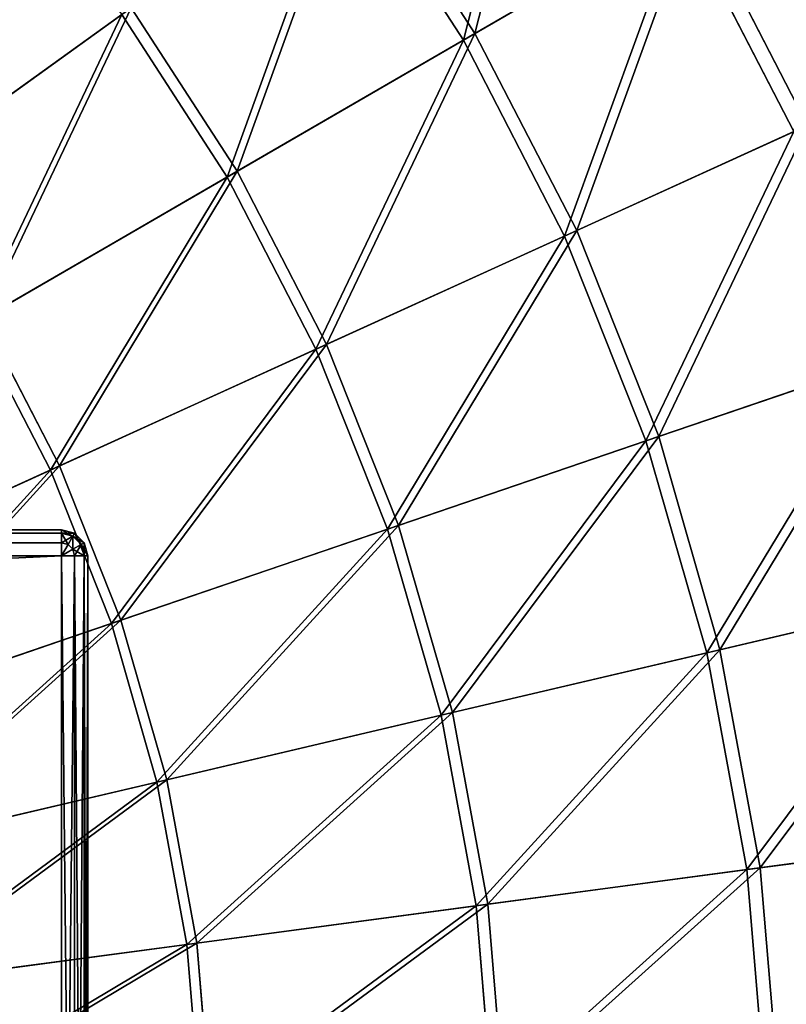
# Model space of a CAD drawing. Extents: x 0 to 1230, y 0 to 270.
# Tile 234 of 245: x 1153 to 1182, y 141 to 179. Entities that reach past the tile are written whole.
import ezdxf

# ---------------------------------------------------------------- set-up
doc = ezdxf.new("R2010")
doc.units = 0
doc.layers.get('0').update_dxf_attribs({"color": 13, "linetype": 'CONTINUOUS'})

# ---------------------------------------------------------------- blocks, each defined once
blk = doc.blocks.new('GROUP_6')
for p, q in [((205.334, 185.643, 102.972), (209.946, 178.52, 102.972)), ((209.503, 178.263, 102.346), (204.918, 185.343, 102.346)), ((217.841, 183.098, 93.62), (209.503, 178.263, 102.346)), ((209.946, 178.52, 102.972), (218.335, 183.385, 94.193)), ((222.143, 174.762, 93.62), (217.841, 183.098, 93.62)), ((218.335, 183.385, 94.193), (222.663, 174.998, 94.193)), ((187.688, 172.947, 117.479), (196.801, 179.503, 110.759)), ((196.801, 179.503, 110.759), (200.852, 173.247, 110.759)), ((196.437, 179.241, 110.086), (187.379, 172.725, 116.766)), ((200.464, 173.021, 110.086), (196.437, 179.241, 110.086)), ((209.503, 178.263, 102.346), (200.464, 173.021, 110.086)), ((200.852, 173.247, 110.759), (209.946, 178.52, 102.972)), ((213.371, 170.767, 102.346), (209.503, 178.263, 102.346)), ((209.946, 178.52, 102.972), (213.837, 170.979, 102.972)), ((213.837, 170.979, 102.972), (222.663, 174.998, 94.193)), ((222.143, 174.762, 93.62), (213.371, 170.767, 102.346)), ((200.464, 173.021, 110.086), (190.811, 167.424, 116.766)), ((191.14, 167.615, 117.479), (200.852, 173.247, 110.759)), ((203.861, 166.437, 110.086), (200.464, 173.021, 110.086)), ((200.852, 173.247, 110.759), (204.27, 166.623, 110.759)), ((213.371, 170.767, 102.346), (203.861, 166.437, 110.086)), ((204.27, 166.623, 110.759), (213.837, 170.979, 102.972)), ((216.485, 162.928, 102.346), (213.371, 170.767, 102.346)), ((213.837, 170.979, 102.972), (216.971, 163.094, 102.972)), ((193.707, 161.813, 116.766), (190.811, 167.424, 116.766)), ((191.14, 167.615, 117.479), (194.053, 161.97, 117.479)), ((194.053, 161.97, 117.479), (204.27, 166.623, 110.759)), ((204.27, 166.623, 110.759), (207.022, 159.696, 110.759)), ((203.861, 166.437, 110.086), (193.707, 161.813, 116.766)), ((206.598, 159.551, 110.086), (203.861, 166.437, 110.086)), ((216.971, 163.094, 102.972), (226.148, 166.228, 94.193)), ((225.607, 166.044, 93.62), (216.485, 162.928, 102.346)), ((216.485, 162.928, 102.346), (206.598, 159.551, 110.086)), ((207.022, 159.696, 110.759), (216.971, 163.094, 102.972)), ((218.817, 154.822, 102.346), (216.485, 162.928, 102.346)), ((216.971, 163.094, 102.972), (219.316, 154.939, 102.972)), ((193.707, 161.813, 116.766), (183.004, 156.939, 122.322)), ((183.285, 157.067, 123.069), (194.053, 161.97, 117.479)), ((196.038, 155.944, 116.766), (193.707, 161.813, 116.766)), ((194.053, 161.97, 117.479), (196.399, 156.067, 117.479)), ((206.598, 159.551, 110.086), (196.038, 155.944, 116.766)), ((196.399, 156.067, 117.479), (207.022, 159.696, 110.759)), ((208.646, 152.43, 110.086), (206.598, 159.551, 110.086)), ((207.022, 159.696, 110.759), (209.083, 152.533, 110.759)), ((219.316, 154.939, 102.972), (228.756, 157.159, 94.193)), ((228.2, 157.028, 93.62), (218.817, 154.822, 102.346)), ((185.202, 152.243, 123.069), (196.399, 156.067, 117.479)), ((196.399, 156.067, 117.479), (198.155, 149.963, 117.479)), ((196.038, 155.944, 116.766), (184.91, 152.143, 122.322)), ((197.784, 149.876, 116.766), (196.038, 155.944, 116.766)), ((209.083, 152.533, 110.759), (219.316, 154.939, 102.972)), ((219.316, 154.939, 102.972), (220.851, 146.594, 102.972)), ((218.817, 154.822, 102.346), (208.646, 152.43, 110.086)), ((220.343, 146.526, 102.346), (218.817, 154.822, 102.346)), ((208.646, 152.43, 110.086), (197.784, 149.876, 116.766)), ((198.155, 149.963, 117.479), (209.083, 152.533, 110.759)), ((209.986, 145.142, 110.086), (208.646, 152.43, 110.086)), ((209.083, 152.533, 110.759), (210.431, 145.202, 110.759)), ((186.637, 147.254, 123.069), (198.155, 149.963, 117.479)), ((198.155, 149.963, 117.479), (199.303, 143.715, 117.479)), ((197.784, 149.876, 116.766), (186.336, 147.184, 122.322)), ((198.926, 143.665, 116.766), (197.784, 149.876, 116.766)), ((229.897, 147.802, 93.62), (220.343, 146.526, 102.346)), ((220.851, 146.594, 102.972), (230.463, 147.877, 94.193)), ((210.431, 145.202, 110.759), (220.851, 146.594, 102.972)), ((220.851, 146.594, 102.972), (221.56, 138.138, 102.972)), ((220.343, 146.526, 102.346), (209.986, 145.142, 110.086)), ((221.048, 138.12, 102.346), (220.343, 146.526, 102.346)), ((209.986, 145.142, 110.086), (198.926, 143.665, 116.766)), ((199.303, 143.715, 117.479), (210.431, 145.202, 110.759)), ((210.605, 137.759, 110.086), (209.986, 145.142, 110.086)), ((210.431, 145.202, 110.759), (211.054, 137.774, 110.759)), ((198.926, 143.665, 116.766), (187.27, 142.108, 122.322)), ((187.576, 142.149, 123.069), (199.303, 143.715, 117.479)), ((199.454, 137.372, 116.766), (198.926, 143.665, 116.766)), ((199.303, 143.715, 117.479), (199.834, 137.386, 117.479))]:
    blk.add_line(p, q)
mesh = blk.add_polyface()
corners = [(209.946, 178.52, 102.972), (213.207, 191.306, 94.193), (205.334, 185.643, 102.972), (218.335, 183.385, 94.193)]
mesh.append_faces([[corners[k] for k in face] for face in [(0, 1, 2), (1, 0, 3)]], dxfattribs={"vtx0": -1})
mesh = blk.add_polyface()
corners = [(212.743, 190.973, 93.62), (209.503, 178.263, 102.346), (204.918, 185.343, 102.346), (217.841, 183.098, 93.62)]
mesh.append_faces([[corners[k] for k in face] for face in [(0, 1, 2), (1, 0, 3)]], dxfattribs={"vtx0": -1})
mesh = blk.add_polyface()
corners = [(222.663, 174.998, 94.193), (225.939, 187.794, 84.507), (218.335, 183.385, 94.193), (230.662, 178.641, 84.507)]
mesh.append_faces([[corners[k] for k in face] for face in [(0, 1, 2), (1, 0, 3)]], dxfattribs={"vtx0": -1})
mesh = blk.add_polyface()
corners = [(225.398, 187.48, 83.993), (222.143, 174.762, 93.62), (217.841, 183.098, 93.62), (230.093, 178.382, 83.993)]
mesh.append_faces([[corners[k] for k in face] for face in [(0, 1, 2), (1, 0, 3)]], dxfattribs={"vtx0": -1})
mesh = blk.add_polyface()
corners = [(200.852, 173.247, 110.759), (205.334, 185.643, 102.972), (196.801, 179.503, 110.759), (209.946, 178.52, 102.972)]
mesh.append_faces([[corners[k] for k in face] for face in [(0, 1, 2), (1, 0, 3)]], dxfattribs={"vtx0": -1})
mesh = blk.add_polyface()
corners = [(191.819, 185.036, 110.086), (187.379, 172.725, 116.766), (183.444, 177.664, 116.766), (196.437, 179.241, 110.086)]
mesh.append_faces([[corners[k] for k in face] for face in [(0, 1, 2), (1, 0, 3)]], dxfattribs={"vtx0": -1})
mesh = blk.add_polyface()
corners = [(187.688, 172.947, 117.479), (192.156, 185.333, 110.759), (183.73, 177.915, 117.479), (196.801, 179.503, 110.759)]
mesh.append_faces([[corners[k] for k in face] for face in [(0, 1, 2), (1, 0, 3)]], dxfattribs={"vtx0": -1})
mesh = blk.add_polyface()
corners = [(204.918, 185.343, 102.346), (200.464, 173.021, 110.086), (196.437, 179.241, 110.086), (209.503, 178.263, 102.346)]
mesh.append_faces([[corners[k] for k in face] for face in [(0, 1, 2), (1, 0, 3)]], dxfattribs={"vtx0": -1})
mesh = blk.add_polyface()
corners = [(217.841, 183.098, 93.62), (213.371, 170.767, 102.346), (209.503, 178.263, 102.346), (222.143, 174.762, 93.62)]
mesh.append_faces([[corners[k] for k in face] for face in [(0, 1, 2), (1, 0, 3)]], dxfattribs={"vtx0": -1})
mesh = blk.add_polyface()
corners = [(213.837, 170.979, 102.972), (218.335, 183.385, 94.193), (209.946, 178.52, 102.972), (222.663, 174.998, 94.193)]
mesh.append_faces([[corners[k] for k in face] for face in [(0, 1, 2), (1, 0, 3)]], dxfattribs={"vtx0": -1})
mesh = blk.add_polyface()
corners = [(191.14, 167.615, 117.479), (196.801, 179.503, 110.759), (187.688, 172.947, 117.479), (200.852, 173.247, 110.759)]
mesh.append_faces([[corners[k] for k in face] for face in [(0, 1, 2), (1, 0, 3)]], dxfattribs={"vtx0": -1})
mesh = blk.add_polyface()
corners = [(196.437, 179.241, 110.086), (190.811, 167.424, 116.766), (187.379, 172.725, 116.766), (200.464, 173.021, 110.086)]
mesh.append_faces([[corners[k] for k in face] for face in [(0, 1, 2), (1, 0, 3)]], dxfattribs={"vtx0": -1})
mesh = blk.add_polyface()
corners = [(209.503, 178.263, 102.346), (203.861, 166.437, 110.086), (200.464, 173.021, 110.086), (213.371, 170.767, 102.346)]
mesh.append_faces([[corners[k] for k in face] for face in [(0, 1, 2), (1, 0, 3)]], dxfattribs={"vtx0": -1})
mesh = blk.add_polyface()
corners = [(204.27, 166.623, 110.759), (209.946, 178.52, 102.972), (200.852, 173.247, 110.759), (213.837, 170.979, 102.972)]
mesh.append_faces([[corners[k] for k in face] for face in [(0, 1, 2), (1, 0, 3)]], dxfattribs={"vtx0": -1})
mesh = blk.add_polyface()
corners = [(216.971, 163.094, 102.972), (222.663, 174.998, 94.193), (213.837, 170.979, 102.972), (226.148, 166.228, 94.193)]
mesh.append_faces([[corners[k] for k in face] for face in [(0, 1, 2), (1, 0, 3)]], dxfattribs={"vtx0": -1})
mesh = blk.add_polyface()
corners = [(222.143, 174.762, 93.62), (216.485, 162.928, 102.346), (213.371, 170.767, 102.346), (225.607, 166.044, 93.62)]
mesh.append_faces([[corners[k] for k in face] for face in [(0, 1, 2), (1, 0, 3)]], dxfattribs={"vtx0": -1})
mesh = blk.add_polyface()
corners = [(200.464, 173.021, 110.086), (193.707, 161.813, 116.766), (190.811, 167.424, 116.766), (203.861, 166.437, 110.086)]
mesh.append_faces([[corners[k] for k in face] for face in [(0, 1, 2), (1, 0, 3)]], dxfattribs={"vtx0": -1})
mesh = blk.add_polyface()
corners = [(194.053, 161.97, 117.479), (200.852, 173.247, 110.759), (191.14, 167.615, 117.479), (204.27, 166.623, 110.759)]
mesh.append_faces([[corners[k] for k in face] for face in [(0, 1, 2), (1, 0, 3)]], dxfattribs={"vtx0": -1})
mesh = blk.add_polyface()
corners = [(213.371, 170.767, 102.346), (206.598, 159.551, 110.086), (203.861, 166.437, 110.086), (216.485, 162.928, 102.346)]
mesh.append_faces([[corners[k] for k in face] for face in [(0, 1, 2), (1, 0, 3)]], dxfattribs={"vtx0": -1})
mesh = blk.add_polyface()
corners = [(207.022, 159.696, 110.759), (213.837, 170.979, 102.972), (204.27, 166.623, 110.759), (216.971, 163.094, 102.972)]
mesh.append_faces([[corners[k] for k in face] for face in [(0, 1, 2), (1, 0, 3)]], dxfattribs={"vtx0": -1})
mesh = blk.add_polyface()
corners = [(190.811, 167.424, 116.766), (183.004, 156.939, 122.322), (180.638, 161.525, 122.322), (193.707, 161.813, 116.766)]
mesh.append_faces([[corners[k] for k in face] for face in [(0, 1, 2), (1, 0, 3)]], dxfattribs={"vtx0": -1})
mesh = blk.add_polyface()
corners = [(183.285, 157.067, 123.069), (191.14, 167.615, 117.479), (180.905, 161.68, 123.069), (194.053, 161.97, 117.479)]
mesh.append_faces([[corners[k] for k in face] for face in [(0, 1, 2), (1, 0, 3)]], dxfattribs={"vtx0": -1})
mesh = blk.add_polyface()
corners = [(196.399, 156.067, 117.479), (204.27, 166.623, 110.759), (194.053, 161.97, 117.479), (207.022, 159.696, 110.759)]
mesh.append_faces([[corners[k] for k in face] for face in [(0, 1, 2), (1, 0, 3)]], dxfattribs={"vtx0": -1})
mesh = blk.add_polyface()
corners = [(203.861, 166.437, 110.086), (196.038, 155.944, 116.766), (193.707, 161.813, 116.766), (206.598, 159.551, 110.086)]
mesh.append_faces([[corners[k] for k in face] for face in [(0, 1, 2), (1, 0, 3)]], dxfattribs={"vtx0": -1})
mesh = blk.add_polyface()
corners = [(219.316, 154.939, 102.972), (226.148, 166.228, 94.193), (216.971, 163.094, 102.972), (228.756, 157.159, 94.193)]
mesh.append_faces([[corners[k] for k in face] for face in [(0, 1, 2), (1, 0, 3)]], dxfattribs={"vtx0": -1})
mesh = blk.add_polyface()
corners = [(225.607, 166.044, 93.62), (218.817, 154.822, 102.346), (216.485, 162.928, 102.346), (228.2, 157.028, 93.62)]
mesh.append_faces([[corners[k] for k in face] for face in [(0, 1, 2), (1, 0, 3)]], dxfattribs={"vtx0": -1})
mesh = blk.add_polyface()
corners = [(216.485, 162.928, 102.346), (208.646, 152.43, 110.086), (206.598, 159.551, 110.086), (218.817, 154.822, 102.346)]
mesh.append_faces([[corners[k] for k in face] for face in [(0, 1, 2), (1, 0, 3)]], dxfattribs={"vtx0": -1})
mesh = blk.add_polyface()
corners = [(209.083, 152.533, 110.759), (216.971, 163.094, 102.972), (207.022, 159.696, 110.759), (219.316, 154.939, 102.972)]
mesh.append_faces([[corners[k] for k in face] for face in [(0, 1, 2), (1, 0, 3)]], dxfattribs={"vtx0": -1})
mesh = blk.add_polyface()
corners = [(193.707, 161.813, 116.766), (184.91, 152.143, 122.322), (183.004, 156.939, 122.322), (196.038, 155.944, 116.766)]
mesh.append_faces([[corners[k] for k in face] for face in [(0, 1, 2), (1, 0, 3)]], dxfattribs={"vtx0": -1})
mesh = blk.add_polyface()
corners = [(185.202, 152.243, 123.069), (194.053, 161.97, 117.479), (183.285, 157.067, 123.069), (196.399, 156.067, 117.479)]
mesh.append_faces([[corners[k] for k in face] for face in [(0, 1, 2), (1, 0, 3)]], dxfattribs={"vtx0": -1})
mesh = blk.add_polyface()
corners = [(206.598, 159.551, 110.086), (197.784, 149.876, 116.766), (196.038, 155.944, 116.766), (208.646, 152.43, 110.086)]
mesh.append_faces([[corners[k] for k in face] for face in [(0, 1, 2), (1, 0, 3)]], dxfattribs={"vtx0": -1})
mesh = blk.add_polyface()
corners = [(198.155, 149.963, 117.479), (207.022, 159.696, 110.759), (196.399, 156.067, 117.479), (209.083, 152.533, 110.759)]
mesh.append_faces([[corners[k] for k in face] for face in [(0, 1, 2), (1, 0, 3)]], dxfattribs={"vtx0": -1})
mesh = blk.add_polyface()
corners = [(220.851, 146.594, 102.972), (228.756, 157.159, 94.193), (219.316, 154.939, 102.972), (230.463, 147.877, 94.193)]
mesh.append_faces([[corners[k] for k in face] for face in [(0, 1, 2), (1, 0, 3)]], dxfattribs={"vtx0": -1})
mesh = blk.add_polyface()
corners = [(228.2, 157.028, 93.62), (220.343, 146.526, 102.346), (218.817, 154.822, 102.346), (229.897, 147.802, 93.62)]
mesh.append_faces([[corners[k] for k in face] for face in [(0, 1, 2), (1, 0, 3)]], dxfattribs={"vtx0": -1})
mesh = blk.add_polyface()
corners = [(186.637, 147.254, 123.069), (196.399, 156.067, 117.479), (185.202, 152.243, 123.069), (198.155, 149.963, 117.479)]
mesh.append_faces([[corners[k] for k in face] for face in [(0, 1, 2), (1, 0, 3)]], dxfattribs={"vtx0": -1})
mesh = blk.add_polyface()
corners = [(196.038, 155.944, 116.766), (186.336, 147.184, 122.322), (184.91, 152.143, 122.322), (197.784, 149.876, 116.766)]
mesh.append_faces([[corners[k] for k in face] for face in [(0, 1, 2), (1, 0, 3)]], dxfattribs={"vtx0": -1})
mesh = blk.add_polyface()
corners = [(210.431, 145.202, 110.759), (219.316, 154.939, 102.972), (209.083, 152.533, 110.759), (220.851, 146.594, 102.972)]
mesh.append_faces([[corners[k] for k in face] for face in [(0, 1, 2), (1, 0, 3)]], dxfattribs={"vtx0": -1})
mesh = blk.add_polyface()
corners = [(218.817, 154.822, 102.346), (209.986, 145.142, 110.086), (208.646, 152.43, 110.086), (220.343, 146.526, 102.346)]
mesh.append_faces([[corners[k] for k in face] for face in [(0, 1, 2), (1, 0, 3)]], dxfattribs={"vtx0": -1})
mesh = blk.add_polyface()
corners = [(208.646, 152.43, 110.086), (198.926, 143.665, 116.766), (197.784, 149.876, 116.766), (209.986, 145.142, 110.086)]
mesh.append_faces([[corners[k] for k in face] for face in [(0, 1, 2), (1, 0, 3)]], dxfattribs={"vtx0": -1})
mesh = blk.add_polyface()
corners = [(199.303, 143.715, 117.479), (209.083, 152.533, 110.759), (198.155, 149.963, 117.479), (210.431, 145.202, 110.759)]
mesh.append_faces([[corners[k] for k in face] for face in [(0, 1, 2), (1, 0, 3)]], dxfattribs={"vtx0": -1})
mesh = blk.add_polyface()
corners = [(187.576, 142.149, 123.069), (198.155, 149.963, 117.479), (186.637, 147.254, 123.069), (199.303, 143.715, 117.479)]
mesh.append_faces([[corners[k] for k in face] for face in [(0, 1, 2), (1, 0, 3)]], dxfattribs={"vtx0": -1})
mesh = blk.add_polyface()
corners = [(197.784, 149.876, 116.766), (187.27, 142.108, 122.322), (186.336, 147.184, 122.322), (198.926, 143.665, 116.766)]
mesh.append_faces([[corners[k] for k in face] for face in [(0, 1, 2), (1, 0, 3)]], dxfattribs={"vtx0": -1})
mesh = blk.add_polyface()
corners = [(229.897, 147.802, 93.62), (221.048, 138.12, 102.346), (220.343, 146.526, 102.346), (230.681, 138.454, 93.62)]
mesh.append_faces([[corners[k] for k in face] for face in [(0, 1, 2), (1, 0, 3)]], dxfattribs={"vtx0": -1})
mesh = blk.add_polyface()
corners = [(221.56, 138.138, 102.972), (230.463, 147.877, 94.193), (220.851, 146.594, 102.972), (231.252, 138.473, 94.193)]
mesh.append_faces([[corners[k] for k in face] for face in [(0, 1, 2), (1, 0, 3)]], dxfattribs={"vtx0": -1})
mesh = blk.add_polyface()
corners = [(211.054, 137.774, 110.759), (220.851, 146.594, 102.972), (210.431, 145.202, 110.759), (221.56, 138.138, 102.972)]
mesh.append_faces([[corners[k] for k in face] for face in [(0, 1, 2), (1, 0, 3)]], dxfattribs={"vtx0": -1})
mesh = blk.add_polyface()
corners = [(220.343, 146.526, 102.346), (210.605, 137.759, 110.086), (209.986, 145.142, 110.086), (221.048, 138.12, 102.346)]
mesh.append_faces([[corners[k] for k in face] for face in [(0, 1, 2), (1, 0, 3)]], dxfattribs={"vtx0": -1})
mesh = blk.add_polyface()
corners = [(209.986, 145.142, 110.086), (199.454, 137.372, 116.766), (198.926, 143.665, 116.766), (210.605, 137.759, 110.086)]
mesh.append_faces([[corners[k] for k in face] for face in [(0, 1, 2), (1, 0, 3)]], dxfattribs={"vtx0": -1})
mesh = blk.add_polyface()
corners = [(199.834, 137.386, 117.479), (210.431, 145.202, 110.759), (199.303, 143.715, 117.479), (211.054, 137.774, 110.759)]
mesh.append_faces([[corners[k] for k in face] for face in [(0, 1, 2), (1, 0, 3)]], dxfattribs={"vtx0": -1})
mesh = blk.add_polyface()
corners = [(198.926, 143.665, 116.766), (187.701, 136.966, 122.322), (187.27, 142.108, 122.322), (199.454, 137.372, 116.766)]
mesh.append_faces([[corners[k] for k in face] for face in [(0, 1, 2), (1, 0, 3)]], dxfattribs={"vtx0": -1})
mesh = blk.add_polyface()
corners = [(188.01, 136.976, 123.069), (199.303, 143.715, 117.479), (187.576, 142.149, 123.069), (199.834, 137.386, 117.479)]
mesh.append_faces([[corners[k] for k in face] for face in [(0, 1, 2), (1, 0, 3)]], dxfattribs={"vtx0": -1})
blk = doc.blocks.new('COMPONENT_3')
blk.add_blockref('GROUP_6', (0, 0))
blk = doc.blocks.new('GROUP_15')
for p, q in [((1079, 50, 1), (1, 50, 1)), ((1079, 50, 49), (1, 50, 49)), ((1, 49.866, 49.5), (1079, 49.866, 49.5)), ((1, 49.866, 0.5), (1079, 49.866, 0.5)), ((1079, 50, 1), (1079, 50, 49)), ((1079, 50, 49), (1079, 49.866, 49.5)), ((1079, 50, 49), (1079.5, 49.866, 49)), ((1079.5, 49.866, 1), (1079, 50, 1)), ((1079, 50, 1), (1079, 49.866, 0.5)), ((1079, 49.866, 0.5), (1079.433, 49.75, 0.5)), ((1079, 49.866, 0.5), (1079, 49.5, 0.134)), ((1079, 49.866, 49.5), (1079, 49.5, 49.866)), ((1079, 49.866, 49.5), (1079.433, 49.75, 49.5)), ((1079.433, 49.75, 0.5), (1079.25, 49.433, 0.134)), ((1079.433, 49.75, 49.5), (1079.25, 49.433, 49.866)), ((1079.5, 49.866, 1), (1079.433, 49.75, 0.5)), ((1079.5, 49.866, 49), (1079.433, 49.75, 49.5)), ((1079.433, 49.75, 0.5), (1079.75, 49.433, 0.5)), ((1079.433, 49.75, 49.5), (1079.75, 49.433, 49.5)), ((1079.5, 49.866, 49), (1079.5, 49.866, 1)), ((1079.5, 49.866, 49), (1079.866, 49.5, 49)), ((1079.866, 49.5, 1), (1079.5, 49.866, 1)), ((1, 49.5, 49.866), (1079, 49.5, 49.866)), ((1, 49.5, 0.134), (1079, 49.5, 0.134)), ((1079, 49.5, 0.134), (1079, 49)), ((1079, 49.5, 0.134), (1079.25, 49.433, 0.134)), ((1079, 49.5, 49.866), (1079, 49, 50)), ((1079, 49.5, 49.866), (1079.25, 49.433, 49.866)), ((1079.25, 49.433, 0.134), (1079, 49)), ((1079.25, 49.433, 49.866), (1079, 49, 50)), ((1079.25, 49.433, 0.134), (1079.433, 49.25, 0.134)), ((1079.25, 49.433, 49.866), (1079.433, 49.25, 49.866)), ((1079.75, 49.433, 0.5), (1079.433, 49.25, 0.134)), ((1079.75, 49.433, 49.5), (1079.433, 49.25, 49.866)), ((1079.866, 49.5, 1), (1079.75, 49.433, 0.5)), ((1079.866, 49.5, 49), (1079.75, 49.433, 49.5)), ((1079.75, 49.433, 0.5), (1079.866, 49, 0.5)), ((1079.75, 49.433, 49.5), (1079.866, 49, 49.5)), ((1079.866, 49.5, 49), (1079.866, 49.5, 1)), ((1079.866, 49.5, 49), (1080, 49, 49)), ((1080, 49, 1), (1079.866, 49.5, 1)), ((1079, 49), (1, 49)), ((1079, 49, 50), (1, 49, 50)), ((1079.433, 49.25, 0.134), (1079, 49)), ((1079.433, 49.25, 49.866), (1079, 49, 50)), ((1079, 1), (1079, 49)), ((1079, 1, 50), (1079, 49, 50)), ((1079, 49, 50), (1079.5, 49, 49.866)), ((1079, 49), (1079.5, 49, 0.134)), ((1079.433, 49.25, 49.866), (1079.5, 49, 49.866)), ((1079.433, 49.25, 0.134), (1079.5, 49, 0.134)), ((1079.5, 49, 49.866), (1079.5, 1, 49.866)), ((1079.5, 49, 49.866), (1079.866, 49, 49.5)), ((1079.5, 49, 0.134), (1079.5, 1, 0.134)), ((1079.5, 49, 0.134), (1079.866, 49, 0.5)), ((1079.866, 49, 49.5), (1079.866, 1, 49.5)), ((1079.866, 49, 49.5), (1080, 49, 49)), ((1079.866, 49, 0.5), (1079.866, 1, 0.5)), ((1079.866, 49, 0.5), (1080, 49, 1)), ((1080, 1, 1), (1080, 49, 1)), ((1080, 49, 1), (1080, 49, 49)), ((1080, 1, 49), (1080, 49, 49))]:
    blk.add_line(p, q)
mesh = blk.add_polyface()
corners = [(1, 50, 49), (1079, 50, 1), (1, 50, 1), (1079, 50, 49)]
mesh.append_faces([[corners[k] for k in face] for face in [(0, 1, 2), (1, 0, 3)]], dxfattribs={"vtx0": -1})
mesh = blk.add_polyface()
corners = [(1, 49.866, 49.5), (1079, 50, 49), (1, 50, 49), (1079, 49.866, 49.5)]
mesh.append_faces([[corners[k] for k in face] for face in [(0, 1, 2), (1, 0, 3)]], dxfattribs={"vtx0": -1})
mesh = blk.add_polyface()
corners = [(1, 50, 1), (1079, 49.866, 0.5), (1, 49.866, 0.5), (1079, 50, 1)]
mesh.append_faces([[corners[k] for k in face] for face in [(0, 1, 2), (1, 0, 3)]], dxfattribs={"vtx0": -1})
mesh = blk.add_polyface()
corners = [(1, 49.5, 49.866), (1079, 49.866, 49.5), (1, 49.866, 49.5), (1079, 49.5, 49.866)]
mesh.append_faces([[corners[k] for k in face] for face in [(0, 1, 2), (1, 0, 3)]], dxfattribs={"vtx0": -1})
mesh = blk.add_polyface()
corners = [(1, 49.866, 0.5), (1079, 49.5, 0.134), (1, 49.5, 0.134), (1079, 49.866, 0.5)]
mesh.append_faces([[corners[k] for k in face] for face in [(0, 1, 2), (1, 0, 3)]], dxfattribs={"vtx0": -1})
mesh = blk.add_polyface()
corners = [(1079, 50, 49), (1079.5, 49.866, 1), (1079, 50, 1), (1079.5, 49.866, 49)]
mesh.append_faces([[corners[k] for k in face] for face in [(0, 1, 2), (1, 0, 3)]], dxfattribs={"vtx0": -1})
mesh = blk.add_polyface()
corners = [(1079, 50, 1), (1079.433, 49.75, 0.5), (1079, 49.866, 0.5), (1079.5, 49.866, 1)]
mesh.append_faces([[corners[k] for k in face] for face in [(0, 1, 2), (1, 0, 3)]], dxfattribs={"vtx0": -1})
mesh = blk.add_polyface()
corners = [(1079, 49.866, 49.5), (1079.5, 49.866, 49), (1079, 50, 49), (1079.433, 49.75, 49.5)]
mesh.append_faces([[corners[k] for k in face] for face in [(0, 1, 2), (1, 0, 3)]], dxfattribs={"vtx0": -1})
mesh = blk.add_polyface()
corners = [(1079, 49.866, 0.5), (1079.25, 49.433, 0.134), (1079, 49.5, 0.134), (1079.433, 49.75, 0.5)]
mesh.append_faces([[corners[k] for k in face] for face in [(0, 1, 2), (1, 0, 3)]], dxfattribs={"vtx0": -1})
mesh = blk.add_polyface()
corners = [(1079, 49.5, 49.866), (1079.433, 49.75, 49.5), (1079, 49.866, 49.5), (1079.25, 49.433, 49.866)]
mesh.append_faces([[corners[k] for k in face] for face in [(0, 1, 2), (1, 0, 3)]], dxfattribs={"vtx0": -1})
mesh = blk.add_polyface()
corners = [(1079.433, 49.75, 0.5), (1079.433, 49.25, 0.134), (1079.25, 49.433, 0.134), (1079.75, 49.433, 0.5)]
mesh.append_faces([[corners[k] for k in face] for face in [(0, 1, 2), (1, 0, 3)]], dxfattribs={"vtx0": -1})
mesh = blk.add_polyface()
corners = [(1079.433, 49.25, 49.866), (1079.433, 49.75, 49.5), (1079.25, 49.433, 49.866), (1079.75, 49.433, 49.5)]
mesh.append_faces([[corners[k] for k in face] for face in [(0, 1, 2), (1, 0, 3)]], dxfattribs={"vtx0": -1})
mesh = blk.add_polyface()
corners = [(1079.5, 49.866, 1), (1079.75, 49.433, 0.5), (1079.433, 49.75, 0.5), (1079.866, 49.5, 1)]
mesh.append_faces([[corners[k] for k in face] for face in [(0, 1, 2), (1, 0, 3)]], dxfattribs={"vtx0": -1})
mesh = blk.add_polyface()
corners = [(1079.433, 49.75, 49.5), (1079.866, 49.5, 49), (1079.5, 49.866, 49), (1079.75, 49.433, 49.5)]
mesh.append_faces([[corners[k] for k in face] for face in [(0, 1, 2), (1, 0, 3)]], dxfattribs={"vtx0": -1})
mesh = blk.add_polyface()
corners = [(1079.5, 49.866, 49), (1079.866, 49.5, 1), (1079.5, 49.866, 1), (1079.866, 49.5, 49)]
mesh.append_faces([[corners[k] for k in face] for face in [(0, 1, 2), (1, 0, 3)]], dxfattribs={"vtx0": -1})
mesh = blk.add_polyface()
corners = [(1079, 49, 50), (1, 49.5, 49.866), (1, 49, 50), (1079, 49.5, 49.866)]
mesh.append_faces([[corners[k] for k in face] for face in [(0, 1, 2), (1, 0, 3)]], dxfattribs={"vtx0": -1})
mesh = blk.add_polyface()
corners = [(1079, 49.5, 0.134), (1, 49), (1, 49.5, 0.134), (1079, 49)]
mesh.append_faces([[corners[k] for k in face] for face in [(0, 1, 2), (1, 0, 3)]], dxfattribs={"vtx0": -1})
mesh = blk.add_polyface()
corners = [(1079.25, 49.433, 0.134), (1079, 49), (1079, 49.5, 0.134)]
mesh.append_faces([[corners[k] for k in face] for face in [(0, 1, 2)]])
mesh = blk.add_polyface()
corners = [(1079.25, 49.433, 49.866), (1079, 49.5, 49.866), (1079, 49, 50)]
mesh.append_faces([[corners[k] for k in face] for face in [(0, 1, 2)]])
mesh = blk.add_polyface()
corners = [(1079.433, 49.25, 0.134), (1079, 49), (1079.25, 49.433, 0.134)]
mesh.append_faces([[corners[k] for k in face] for face in [(0, 1, 2)]])
mesh = blk.add_polyface()
corners = [(1079.433, 49.25, 49.866), (1079.25, 49.433, 49.866), (1079, 49, 50)]
mesh.append_faces([[corners[k] for k in face] for face in [(0, 1, 2)]])
mesh = blk.add_polyface()
corners = [(1079.433, 49.25, 0.134), (1079.866, 49, 0.5), (1079.5, 49, 0.134), (1079.75, 49.433, 0.5)]
mesh.append_faces([[corners[k] for k in face] for face in [(0, 1, 2), (1, 0, 3)]], dxfattribs={"vtx0": -1})
mesh = blk.add_polyface()
corners = [(1079.75, 49.433, 49.5), (1079.5, 49, 49.866), (1079.866, 49, 49.5), (1079.433, 49.25, 49.866)]
mesh.append_faces([[corners[k] for k in face] for face in [(0, 1, 2), (1, 0, 3)]], dxfattribs={"vtx0": -1})
mesh = blk.add_polyface()
corners = [(1079.75, 49.433, 0.5), (1080, 49, 1), (1079.866, 49, 0.5), (1079.866, 49.5, 1)]
mesh.append_faces([[corners[k] for k in face] for face in [(0, 1, 2), (1, 0, 3)]], dxfattribs={"vtx0": -1})
mesh = blk.add_polyface()
corners = [(1079.866, 49.5, 49), (1079.866, 49, 49.5), (1080, 49, 49), (1079.75, 49.433, 49.5)]
mesh.append_faces([[corners[k] for k in face] for face in [(0, 1, 2), (1, 0, 3)]], dxfattribs={"vtx0": -1})
mesh = blk.add_polyface()
corners = [(1079.866, 49.5, 1), (1080, 49, 49), (1080, 49, 1), (1079.866, 49.5, 49)]
mesh.append_faces([[corners[k] for k in face] for face in [(0, 1, 2), (1, 0, 3)]], dxfattribs={"vtx0": -1})
mesh = blk.add_polyface()
corners = [(1079, 1, 50), (1, 49, 50), (1, 1, 50), (1079, 49, 50)]
mesh.append_faces([[corners[k] for k in face] for face in [(0, 1, 2), (1, 0, 3)]], dxfattribs={"vtx0": -1})
mesh = blk.add_polyface()
corners = [(1079, 49), (1, 1), (1, 49), (1079, 1)]
mesh.append_faces([[corners[k] for k in face] for face in [(0, 1, 2), (1, 0, 3)]], dxfattribs={"vtx0": -1})
mesh = blk.add_polyface()
corners = [(1079.5, 49, 0.134), (1079, 49), (1079.433, 49.25, 0.134)]
mesh.append_faces([[corners[k] for k in face] for face in [(0, 1, 2)]])
mesh = blk.add_polyface()
corners = [(1079.5, 49, 49.866), (1079.433, 49.25, 49.866), (1079, 49, 50)]
mesh.append_faces([[corners[k] for k in face] for face in [(0, 1, 2)]])
mesh = blk.add_polyface()
corners = [(1079.5, 1, 49.866), (1079, 49, 50), (1079, 1, 50), (1079.5, 49, 49.866)]
mesh.append_faces([[corners[k] for k in face] for face in [(0, 1, 2), (1, 0, 3)]], dxfattribs={"vtx0": -1})
mesh = blk.add_polyface()
corners = [(1079.5, 49, 0.134), (1079, 1), (1079, 49), (1079.5, 1, 0.134)]
mesh.append_faces([[corners[k] for k in face] for face in [(0, 1, 2), (1, 0, 3)]], dxfattribs={"vtx0": -1})
mesh = blk.add_polyface()
corners = [(1079.866, 49, 49.5), (1079.5, 1, 49.866), (1079.866, 1, 49.5), (1079.5, 49, 49.866)]
mesh.append_faces([[corners[k] for k in face] for face in [(0, 1, 2), (1, 0, 3)]], dxfattribs={"vtx0": -1})
mesh = blk.add_polyface()
corners = [(1079.5, 49, 0.134), (1079.866, 1, 0.5), (1079.5, 1, 0.134), (1079.866, 49, 0.5)]
mesh.append_faces([[corners[k] for k in face] for face in [(0, 1, 2), (1, 0, 3)]], dxfattribs={"vtx0": -1})
mesh = blk.add_polyface()
corners = [(1080, 49, 49), (1079.866, 1, 49.5), (1080, 1, 49), (1079.866, 49, 49.5)]
mesh.append_faces([[corners[k] for k in face] for face in [(0, 1, 2), (1, 0, 3)]], dxfattribs={"vtx0": -1})
mesh = blk.add_polyface()
corners = [(1079.866, 49, 0.5), (1080, 1, 1), (1079.866, 1, 0.5), (1080, 49, 1)]
mesh.append_faces([[corners[k] for k in face] for face in [(0, 1, 2), (1, 0, 3)]], dxfattribs={"vtx0": -1})
mesh = blk.add_polyface()
corners = [(1080, 49, 1), (1080, 1, 49), (1080, 1, 1), (1080, 49, 49)]
mesh.append_faces([[corners[k] for k in face] for face in [(0, 1, 2), (1, 0, 3)]], dxfattribs={"vtx0": -1})
blk = doc.blocks.new('GROUP_25')
for name, p in [('COMPONENT_3', (959.98, -0.02, 0.02)), ('GROUP_15', (75.115, 109.512, 154.04))]:
    blk.add_blockref(name, p)

msp = doc.modelspace()

# ---------------------------------------------------------------- block references
msp.add_blockref('GROUP_25', (0, 0))

doc.saveas('drawing.dxf')
